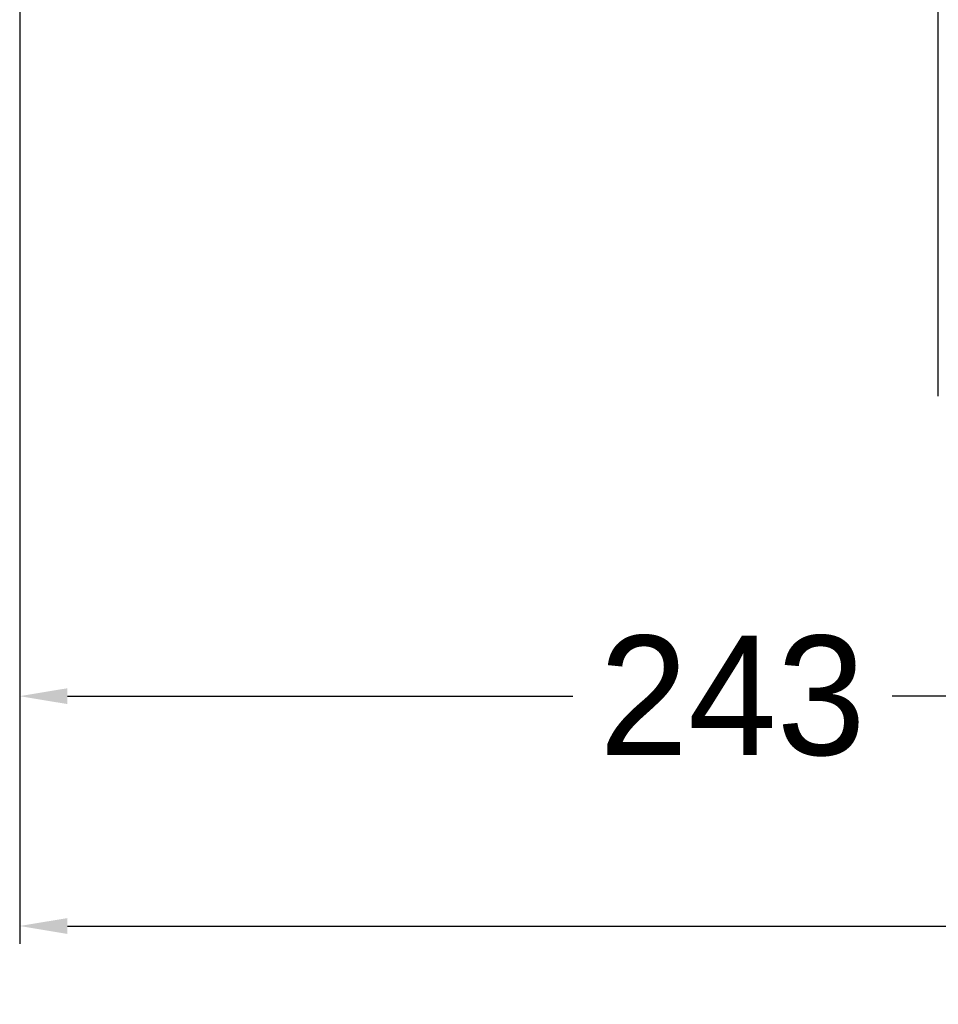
# Model space of a CAD drawing. Header units: millimetres. Extents: x 1476 to 3743, y -156 to 1447.
# Tile 3 of 70: x 1815 to 1969, y 446 to 611. Entities that reach past the tile are written whole.
import ezdxf

# ---------------------------------------------------------------- set-up
doc = ezdxf.new("R2010")
doc.units = ezdxf.units.MM
doc.dimstyles.get("Standard").update_dxf_attribs({"dimtxt": 20, "dimasz": 8, "dimexe": 3, "dimexo": 5, "dimgap": 0.09, "dimtad": 0, "dimtih": 1, "dimtoh": 1, "dimdsep": 46, "dimtxsty": 'Standard', "dimcen": 0.09, "dimadec": 0, "dimazin": 0, "dimtfac": 1, "dimtofl": 0, "dimtmove": 0, "dimatfit": 3, "dimfxl": 1, "dimtolj": 1, "dimtzin": 0, "dimarcsym": 0})

# ---------------------------------------------------------------- blocks, each defined once
blk = doc.blocks.new('*D9')
at = {"color": 0, "lineweight": -2, "transparency": 16777216}
for p, q in [((1814.99, 768.72), (1814.99, 455.66)), ((2303.09, 768.72), (2303.09, 455.66)), ((1822.99, 458.66), (2032.28, 458.66)), ((2295.09, 458.66), (2085.79, 458.66))]:
    blk.add_line(p, q, dxfattribs=at)
at = {"color": 0, "lineweight": 18, "transparency": 16777216}
for points in [[(1822.99, 459.99), (1822.99, 457.33), (1814.99, 458.66)], [(2295.09, 459.99), (2295.09, 457.33), (2303.09, 458.66)]]:
    blk.add_solid(points, dxfattribs=at)
at = {"layer": 'Defpoints', "color": 0, "lineweight": 18, "transparency": 16777216}
for p in [(1814.99, 773.72), (2303.09, 773.72), (2303.09, 458.66)]:
    blk.add_point(p, dxfattribs=at)
at = {"color": 0, "lineweight": 18, "transparency": 16777216, "insert": (2059.04, 458.66), "char_height": 20, "attachment_point": 5}
blk.add_mtext('\\A1;488', dxfattribs=at)
blk = doc.blocks.new('*D10')
at = {"color": 0, "lineweight": -2, "transparency": 16777216}
for p, q in [((2053.79, 785.37), (2053.79, 494.18)), ((1814.99, 768.72), (1814.99, 494.18)), ((1822.99, 497.18), (1907.63, 497.18)), ((2045.79, 497.18), (1961.14, 497.18))]:
    blk.add_line(p, q, dxfattribs=at)
at = {"color": 0, "lineweight": 18, "transparency": 16777216}
for points in [[(1822.99, 498.51), (1822.99, 495.85), (1814.99, 497.18)], [(2045.79, 498.51), (2045.79, 495.85), (2053.79, 497.18)]]:
    blk.add_solid(points, dxfattribs=at)
at = {"layer": 'Defpoints', "color": 0, "lineweight": 18, "transparency": 16777216}
for p in [(2053.79, 790.37), (1814.99, 773.72), (2053.79, 497.18)]:
    blk.add_point(p, dxfattribs=at)
at = {"color": 0, "lineweight": 18, "transparency": 16777216, "insert": (1934.39, 497.18), "char_height": 20, "attachment_point": 5}
blk.add_mtext('\\A1;243', dxfattribs=at)

msp = doc.modelspace()

# ---------------------------------------------------------------- linework, layer by layer
msp.add_line((1968.887, 547.442), (1968.887, 619.669))

# ---------------------------------------------------------------- dimensions: what is measured, and where the dimension line sits
at = {"lineweight": 18}
for base, p2, text, picture, middle in [((2053.787, 497.181), (2053.787, 790.372), '243', '*D10', (1934.387, 497.181)), ((2303.087, 458.661), (2303.087, 773.722), '488', '*D9', (2059.037, 458.661))]:
    dim = msp.add_linear_dim(base=base, p1=(1814.987, 773.722), p2=p2, text=text, dimstyle='Standard', dxfattribs=at)
    dim.commit()
    dim.dimension.update_dxf_attribs({"geometry": picture, "text_midpoint": middle})

doc.saveas('drawing.dxf')
